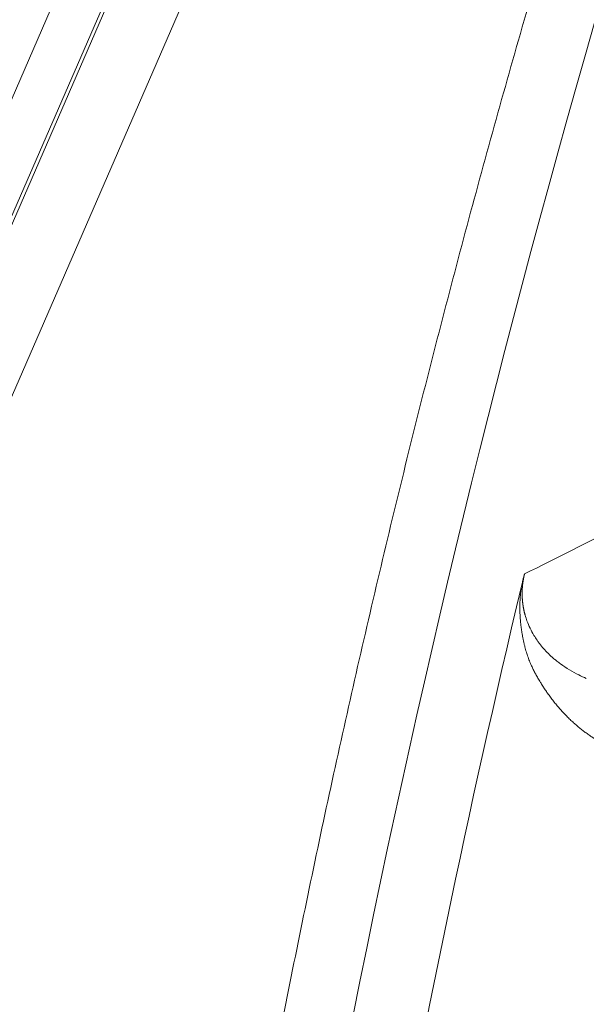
# Model space of a CAD drawing. Header units: millimetres. Extents: x 5437 to 18441, y -4466 to 3128.
# Tile 126 of 256: x 8407.1 to 8411.24, y -2760.02 to -2752.82. Entities that reach past the tile are written whole.
import ezdxf

# ---------------------------------------------------------------- set-up
doc = ezdxf.new("R2010")
doc.units = ezdxf.units.MM
doc.layers.add('1', color=7, linetype='Continuous', true_color=0xffffff)
doc.dimstyles.get("Standard").update_dxf_attribs({"dimtxt": 0.18, "dimasz": 0.18, "dimexe": 0.18, "dimexo": 0.0625, "dimgap": 0.09, "dimtad": 0, "dimtih": 1, "dimtoh": 1, "dimdec": 4, "dimzin": 0, "dimdsep": 46, "dimtxsty": 'Standard', "dimcen": 0.09, "dimadec": 0, "dimazin": 0, "dimtfac": 1, "dimtdec": 4, "dimtofl": 0, "dimtmove": 0, "dimatfit": 3, "dimfxl": 1, "dimtolj": 1, "dimtzin": 0, "dimarcsym": 0})

# ---------------------------------------------------------------- blocks, each defined once
blk = doc.blocks.new('*D53')
at = {"color": 0, "lineweight": -2, "transparency": 16777216}
for p, q in [((10989.4307, -2154.4155), (10692.9173, -2240.8213)), ((11069.4307, -2154.4155), (10989.4307, -2154.4155)), ((8443.48, -2896.4116), (8443.48, -2896.2316)), ((8443.39, -2896.3216), (8443.57, -2896.3216))]:
    blk.add_line(p, q, dxfattribs=at)
at = {"color": 0, "lineweight": 20, "transparency": 16777216}
blk.add_solid([(10689.1871, -2228.0204), (10696.6476, -2253.6222), (10616.1119, -2263.2029)], dxfattribs=at)
at = {"layer": 'Defpoints', "color": 0, "lineweight": 20, "transparency": 16777216}
for p in [(10616.1119, -2263.2029), (6270.848, -3529.4402)]:
    blk.add_point(p, dxfattribs=at)
at = {"color": 0, "lineweight": 20, "transparency": 16777216, "insert": (11249.5207, -2154.4155), "char_height": 80, "attachment_point": 5}
blk.add_mtext('\\A1;R2260', dxfattribs=at)
blk = doc.blocks.new('*D54')
at = {"color": 0, "lineweight": -2, "transparency": 16777216}
blk.add_line((7492.6853, -2896.3216), (7463.5164, -2896.3216), dxfattribs=at)
at = {"color": 0, "lineweight": -3, "transparency": 16777216}
for start, end in [(14.7247061, 87.3296239), (101.5902046, 175.2752939)]:
    blk.add_arc((8434.1189, -2896.3216), 970.4225, start, end, dxfattribs=at)
at = {"color": 0, "lineweight": 20, "transparency": 16777216}
for points in [[(9385.6953, -2646.8098), (9359.6469, -2652.519), (9389.7986, -2727.8095)], [(7480.3159, -2816.9391), (7453.6719, -2815.84), (7463.6964, -2896.3216)]]:
    blk.add_solid(points, dxfattribs=at)
at = {"layer": 'Defpoints', "color": 0, "lineweight": 20, "transparency": 16777216}
for p in [(7900.863, -2085.5454), (10671.8171, -2501.755), (7492.7478, -2896.3216), (7740.5009, -2896.3216), (8434.1189, -2896.3216)]:
    blk.add_point(p, dxfattribs=at)
at = {"color": 0, "lineweight": 20, "transparency": 16777216, "insert": (8359.2409, -1928.7921), "char_height": 80, "attachment_point": 5}
blk.add_mtext('\\A1;165%%D', dxfattribs=at)

msp = doc.modelspace()

# ---------------------------------------------------------------- linework, layer by layer
at = {"color": 7, "lineweight": 20}
msp.add_arc((8443.47995, -2896.41157), 893, 10.1099821, 350.11198757, dxfattribs=at)
at = {"layer": '1', "color": 0, "lineweight": 20}
for p, q in [((8426.71335, -2708.10717), (8386.49405, -2800.70265)), ((8398.37028, -2774.21518), (8427.03399, -2708.2237)), ((8400.40709, -2769.59124), (8425.04494, -2712.86837)), ((8425.50354, -2713.06757), (8400.86569, -2769.79044))]:
    msp.add_line(p, q, dxfattribs=at)
for centre, radius, start, end in [((8443.47995, -2896.32157), 185, 96.5210517, 140.9397701), ((8495.27522, -2777.08546), 87.40415, 156.5220504, 177.4657699), ((8495.27522, -2777.08546), 86.87162, 166.6034392, 169.9153709)]:
    msp.add_arc(centre, radius, start, end, dxfattribs=at)
for points, degree in [([(8407.45712, -2773.19867), (8407.74127, -2766.77859), (8408.61211, -2760.38447), (8410.06659, -2754.08766), (8412.08819, -2747.95922), (8414.64843, -2742.06482)], 5), ([(8410.78895, -2756.8701), (8411.02036, -2756.75323), (8411.25222, -2756.63656), (8411.48454, -2756.52007)], 3), ([(8410.79381, -2757.1715), (8410.7979, -2757.18551), (8410.80242, -2757.19952), (8410.80737, -2757.2135)], 3), ([(8410.80737, -2757.2135), (8410.82138, -2757.2493), (8410.83835, -2757.28485), (8410.85821, -2757.31949)], 3), ([(8410.85821, -2757.31949), (8410.86531, -2757.3311), (8410.87275, -2757.3426), (8410.88051, -2757.35398)], 3), ([(8411.02552, -2757.50753), (8411.03435, -2757.51452), (8411.04332, -2757.52137), (8411.05242, -2757.52807)], 3), ([(8411.05242, -2757.52807), (8411.09439, -2757.55816), (8411.1392, -2757.58515), (8411.18588, -2757.60857)], 3), ([(8411.18588, -2757.60857), (8411.20389, -2757.6174), (8411.22217, -2757.62573), (8411.24066, -2757.63352)], 3)]:
    msp.add_open_spline(points, degree=degree, dxfattribs=at)
for points, knots in [([(8410.76765, -2756.95716), (8410.76822, -2756.95477), (8410.76935, -2756.95002), (8410.77104, -2756.94298), (8410.7727, -2756.93608), (8410.77433, -2756.92934), (8410.77592, -2756.92274), (8410.77749, -2756.91629), (8410.77903, -2756.90999), (8410.78054, -2756.90384), (8410.78202, -2756.89783), (8410.78346, -2756.89198), (8410.78488, -2756.88627), (8410.78627, -2756.88072), (8410.78763, -2756.8753), (8410.78851, -2756.87183), (8410.78895, -2756.8701)], [0, 0, 0, 0, 0.0772462, 0.1530453, 0.2275196, 0.3007978, 0.3730152, 0.444313, 0.5148379, 0.5847417, 0.65418, 0.7233116, 0.7922977, 0.8613, 0.9304806, 1, 1, 1, 1]), ([(8410.78895, -2756.8701), (8410.78867, -2756.87125), (8410.78812, -2756.87357), (8410.78732, -2756.87705), (8410.78654, -2756.88053), (8410.78577, -2756.88402), (8410.78503, -2756.88751), (8410.78431, -2756.891), (8410.78361, -2756.8945), (8410.78292, -2756.898), (8410.78226, -2756.90151), (8410.78162, -2756.90502), (8410.78099, -2756.90853), (8410.78039, -2756.91205), (8410.77981, -2756.91556), (8410.77925, -2756.91909), (8410.77871, -2756.92261), (8410.77819, -2756.92614), (8410.77768, -2756.92967), (8410.7772, -2756.9332), (8410.77674, -2756.93674), (8410.77631, -2756.94028), (8410.77589, -2756.94382), (8410.77549, -2756.94737), (8410.77511, -2756.95092), (8410.77476, -2756.95447), (8410.77442, -2756.95802), (8410.77411, -2756.96158), (8410.77381, -2756.96514), (8410.77354, -2756.9687), (8410.77329, -2756.97226), (8410.77306, -2756.97582), (8410.77285, -2756.97939), (8410.77266, -2756.98296), (8410.77249, -2756.98653), (8410.77235, -2756.9901), (8410.77222, -2756.99367), (8410.77212, -2756.99724), (8410.77204, -2757.00082), (8410.77198, -2757.0044), (8410.77194, -2757.00797), (8410.77192, -2757.01155), (8410.77192, -2757.01513), (8410.77195, -2757.01871), (8410.772, -2757.02229), (8410.77207, -2757.02587), (8410.77216, -2757.02945), (8410.77227, -2757.03303), (8410.7724, -2757.03661), (8410.77256, -2757.04019), (8410.77274, -2757.04377), (8410.77294, -2757.04735), (8410.77316, -2757.05093), (8410.7734, -2757.05451), (8410.77367, -2757.05809), (8410.77395, -2757.06167), (8410.77426, -2757.06524), (8410.77459, -2757.06882), (8410.77495, -2757.07239), (8410.77532, -2757.07597), (8410.77572, -2757.07954), (8410.77614, -2757.08311), (8410.77658, -2757.08668), (8410.77704, -2757.09025), (8410.77753, -2757.09381), (8410.77803, -2757.09737), (8410.77856, -2757.10094), (8410.77912, -2757.10449), (8410.77969, -2757.10805), (8410.78029, -2757.1116), (8410.7809, -2757.11516), (8410.78154, -2757.1187), (8410.78221, -2757.12225), (8410.78289, -2757.12579), (8410.7836, -2757.12933), (8410.78433, -2757.13287), (8410.78508, -2757.1364), (8410.78585, -2757.13993), (8410.78665, -2757.14346), (8410.78746, -2757.14698), (8410.7883, -2757.1505), (8410.78917, -2757.15401), (8410.79005, -2757.15752), (8410.79096, -2757.16103), (8410.79189, -2757.16453), (8410.79284, -2757.16803), (8410.79348, -2757.17034), (8410.79381, -2757.1715)], [0, 0, 0, 0, 0.0038611, 0.0077367, 0.0116434, 0.0155971, 0.0196134, 0.0237071, 0.0278921, 0.0321817, 0.0365878, 0.0411218, 0.0457939, 0.0506136, 0.0555894, 0.0607291, 0.0660397, 0.0715278, 0.077199, 0.0830587, 0.0891117, 0.0953622, 0.1018142, 0.1084712, 0.1153366, 0.1224133, 0.1297039, 0.1372111, 0.1449369, 0.1528836, 0.161053, 0.1694469, 0.1780669, 0.1869145, 0.1959911, 0.2052979, 0.2148362, 0.2246071, 0.2346116, 0.2448507, 0.2553252, 0.2660359, 0.2769837, 0.2881693, 0.2995934, 0.3112566, 0.3231595, 0.3353027, 0.3476867, 0.3603121, 0.3731792, 0.3862886, 0.3996407, 0.4132358, 0.4270744, 0.4411568, 0.4554834, 0.4700544, 0.4848703, 0.4999312, 0.5152375, 0.5307894, 0.5465873, 0.5626312, 0.5789215, 0.5954584, 0.6122421, 0.6292728, 0.6465506, 0.6640758, 0.6818486, 0.6998691, 0.7181375, 0.7366539, 0.7554186, 0.7744315, 0.7936929, 0.8132029, 0.8329617, 0.8529693, 0.8732259, 0.8937315, 0.9144864, 0.9354906, 0.9567442, 0.9782473, 1, 1, 1, 1]), ([(8410.79208, -2757.40196), (8410.79113, -2757.39817), (8410.78924, -2757.39067), (8410.78651, -2757.37926), (8410.78389, -2757.36789), (8410.78138, -2757.35652), (8410.77899, -2757.34517), (8410.77671, -2757.33384), (8410.77455, -2757.32252), (8410.7725, -2757.31123), (8410.77057, -2757.29994), (8410.76875, -2757.28868), (8410.76705, -2757.27743), (8410.76546, -2757.26619), (8410.76398, -2757.25497), (8410.76262, -2757.24377), (8410.76138, -2757.23259), (8410.76025, -2757.22142), (8410.75923, -2757.21027), (8410.75833, -2757.19914), (8410.75754, -2757.18802), (8410.75687, -2757.17692), (8410.75631, -2757.16584), (8410.75586, -2757.15477), (8410.75553, -2757.14372), (8410.75532, -2757.13269), (8410.75522, -2757.12167), (8410.75523, -2757.11067), (8410.75536, -2757.09969), (8410.7556, -2757.08872), (8410.75596, -2757.07777), (8410.75643, -2757.06684), (8410.75701, -2757.05593), (8410.75771, -2757.04503), (8410.75853, -2757.03415), (8410.75946, -2757.02328), (8410.7605, -2757.01243), (8410.76166, -2757.0016), (8410.76293, -2756.99078), (8410.76432, -2756.97998), (8410.76581, -2756.96921), (8410.76693, -2756.96185), (8410.76748, -2756.95823)], [0, 0, 0, 0, 0.0396525, 0.0785166, 0.1165936, 0.1538846, 0.1903911, 0.2261144, 0.2610561, 0.2952178, 0.3286013, 0.3612084, 0.3930411, 0.4241016, 0.4543921, 0.4839153, 0.5126737, 0.5406704, 0.5679085, 0.5943914, 0.6201228, 0.6451069, 0.6693481, 0.6928513, 0.7156218, 0.7376656, 0.758989, 0.7795993, 0.7995045, 0.8187133, 0.8372355, 0.8550822, 0.8722654, 0.888799, 0.9046982, 0.9199805, 0.9346653, 0.9487745, 0.9623329, 0.9753684, 0.9879124, 1, 1, 1, 1]), ([(8410.88051, -2757.35398), (8410.88268, -2757.35707), (8410.88706, -2757.36334), (8410.89381, -2757.37255), (8410.9008, -2757.38177), (8410.90804, -2757.39098), (8410.91553, -2757.40018), (8410.92327, -2757.40936), (8410.93127, -2757.41852), (8410.93952, -2757.42766), (8410.94803, -2757.43676), (8410.9568, -2757.44582), (8410.96584, -2757.45483), (8410.97513, -2757.4638), (8410.98469, -2757.4727), (8410.99452, -2757.48155), (8411.00461, -2757.49032), (8411.01496, -2757.49903), (8411.02198, -2757.50468), (8411.02552, -2757.50753)], [0, 0, 0, 0, 0.0479204, 0.0972032, 0.1478485, 0.1998564, 0.2532271, 0.3079606, 0.3640572, 0.4215167, 0.4803395, 0.5405254, 0.6020746, 0.664987, 0.7292629, 0.794902, 0.8619046, 0.9302706, 1, 1, 1, 1]), ([(8410.9056, -2757.66268), (8410.90248, -2757.65758), (8410.89638, -2757.6476), (8410.88752, -2757.63259), (8410.87912, -2757.61798), (8410.8712, -2757.60373), (8410.86374, -2757.58985), (8410.85675, -2757.57634), (8410.85022, -2757.5632), (8410.84342, -2757.54886), (8410.83632, -2757.53299), (8410.82892, -2757.5153), (8410.82187, -2757.49728), (8410.81519, -2757.47893), (8410.80887, -2757.46026), (8410.80291, -2757.44125), (8410.7973, -2757.42197), (8410.79381, -2757.40858), (8410.79208, -2757.40196)], [0, 0, 0, 0, 0.0735191, 0.1439152, 0.2111891, 0.2753417, 0.3363738, 0.3942869, 0.449082, 0.5007611, 0.5684807, 0.6346705, 0.6993356, 0.7624816, 0.8241143, 0.8842403, 0.9428664, 1, 1, 1, 1]), ([(8410.95795, -2757.74221), (8410.95497, -2757.73795), (8410.94901, -2757.72944), (8410.94016, -2757.71643), (8410.9314, -2757.70326), (8410.92271, -2757.68992), (8410.91411, -2757.67642), (8410.90843, -2757.66725), (8410.9056, -2757.66268)], [0, 0, 0, 0, 0.1680751, 0.3355853, 0.5025319, 0.6689158, 0.8347382, 1, 1, 1, 1]), ([(8411.15381, -2757.96332), (8411.14963, -2757.95957), (8411.14129, -2757.95209), (8411.12888, -2757.94056), (8411.1166, -2757.92884), (8411.10444, -2757.9169), (8411.09241, -2757.90475), (8411.08051, -2757.89238), (8411.06873, -2757.8798), (8411.05708, -2757.86701), (8411.04556, -2757.854), (8411.03416, -2757.84078), (8411.02289, -2757.82735), (8411.01175, -2757.81371), (8411.00074, -2757.79985), (8410.98985, -2757.78578), (8410.97909, -2757.77149), (8410.96845, -2757.75701), (8410.96144, -2757.74713), (8410.95795, -2757.74221)], [0, 0, 0, 0, 0.0612172, 0.1221333, 0.1827486, 0.2430634, 0.3030782, 0.3627934, 0.4222092, 0.4813263, 0.5401448, 0.5986653, 0.6568883, 0.714814, 0.7724429, 0.8297755, 0.8868123, 0.9435536, 1, 1, 1, 1]), ([(8411.21501, -2758.01412), (8411.21083, -2758.01086), (8411.20252, -2758.00437), (8411.19015, -2757.99436), (8411.17791, -2757.9842), (8411.1658, -2757.97389), (8411.1578, -2757.96684), (8411.15381, -2757.96332)], [0, 0, 0, 0, 0.2025239, 0.4037849, 0.6037839, 0.802522, 1, 1, 1, 1]), ([(8411.72302, -2758.26241), (8411.7139, -2758.25945), (8411.69587, -2758.25362), (8411.66925, -2758.24468), (8411.64337, -2758.23574), (8411.61824, -2758.22678), (8411.59385, -2758.21781), (8411.57021, -2758.20882), (8411.54732, -2758.19981), (8411.52518, -2758.1908), (8411.50378, -2758.18176), (8411.48313, -2758.17271), (8411.45949, -2758.16194), (8411.43286, -2758.14919), (8411.40324, -2758.13418), (8411.37432, -2758.11863), (8411.34607, -2758.10257), (8411.31851, -2758.08598), (8411.29164, -2758.06887), (8411.26545, -2758.05122), (8411.23994, -2758.03312), (8411.22326, -2758.02041), (8411.21501, -2758.01412)], [0, 0, 0, 0, 0.0520598, 0.1028038, 0.152232, 0.2003446, 0.2471415, 0.292623, 0.3367891, 0.3796399, 0.4211755, 0.461396, 0.5003017, 0.5598002, 0.618303, 0.6758108, 0.7323242, 0.7878438, 0.8423704, 0.8959048, 0.9484477, 1, 1, 1, 1])]:
    msp.add_open_spline(points, degree=3, knots=knots, dxfattribs=at)

# ---------------------------------------------------------------- dimensions: what is measured, and where the dimension line sits
at = {"color": 0, "lineweight": 20}
dim = msp.add_angular_dim_2l(base=(7900.86303, -2085.54536), line1=((8434.11893, -2896.32157), (10671.81706, -2501.75501)), line2=((7740.5009, -2896.32157), (7492.74781, -2896.32157)), text='165%%D', dimstyle='Standard', override={"dimtxt": 80, "dimasz": 80, "dimlwd": 65533}, dxfattribs=at)
dim.commit()
dim.dimension.update_dxf_attribs({"geometry": '*D54', "text_midpoint": (8359.2409, -1928.79214), "dimtype": 162})
dim = msp.add_diameter_dim_2p(p1=(6270.84796, -3529.44022), p2=(10616.11195, -2263.20291), text='R2260', dimstyle='Standard', override={"dimtxt": 80, "dimasz": 80, "dimdec": 0}, dxfattribs=at)
dim.commit()
dim.dimension.update_dxf_attribs({"geometry": '*D53', "text_midpoint": (11249.52071, -2154.41547), "dimtype": 163})

doc.saveas('drawing.dxf')
